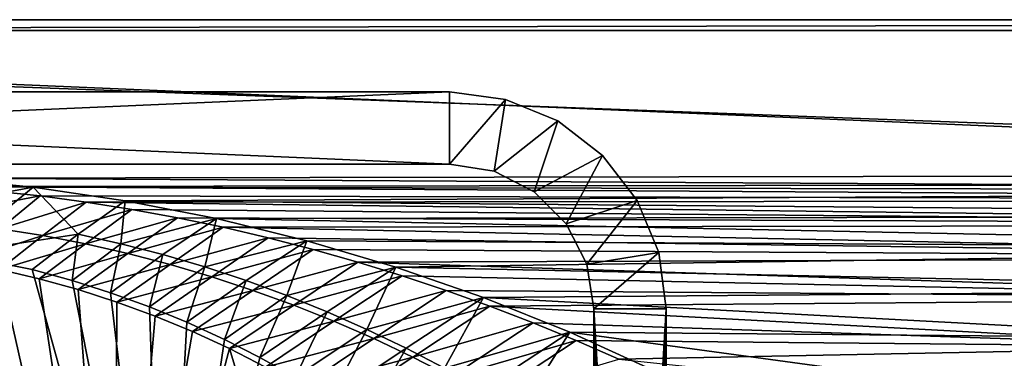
# Model space of a CAD drawing. Header units: metres. Extents: x 0 to 1501, y -1015 to 0.
# Tile 57 of 107: x 421 to 694, y -94 to 0. Entities that reach past the tile are written whole.
import ezdxf

# ---------------------------------------------------------------- set-up
doc = ezdxf.new("R2010")
doc.units = ezdxf.units.M

msp = doc.modelspace()

# ---------------------------------------------------------------- linework, layer by layer
at = {"layer": 'None'}
for points in [[(401.079681, -46.141403), (1063.192383, -45.303387), (0, 0)], [(0, 0), (1063.192383, -45.303387), (1500, 0)], [(1500, 0), (1500, 0, -45), (0, 0)], [(1500, 0, -45), (0, 0, -45), (0, 0)], [(0, 0, -45), (1500, 0, -45), (3, -3, -45)], [(1500, 0, -45), (1497.155151, -3, -45), (3, -3, -45)], [(1497.155151, -3, -3), (1062.936401, -42.705982, -3), (3, -3, -3)], [(1062.936401, -42.705982, -3), (399.166199, -43.825584, -3), (3, -3, -3)], [(3, -3, -3), (3, -3, -45), (1497.155151, -3, -3)], [(3, -3, -45), (1497.155151, -3, -45), (1497.155151, -3, -3)], [(1062.936401, -42.705982, -3), (1001.775391, -47.370544, -3), (399.166199, -43.825584, -3)], [(399.166199, -43.825584, -3), (424.775909, -46.351501, -3), (389.575928, -52.946926, -32.329376)], [(426.656219, -48.734936), (401.079681, -46.141403), (391.559052, -55.45607, -29.974133)], [(1001.775391, -47.370544, -3), (424.775909, -46.351501, -3), (399.166199, -43.825584, -3)], [(1063.192383, -45.303387), (401.079681, -46.141403), (1002.230469, -49.94701)], [(401.079681, -46.141403), (426.656219, -48.734936), (1002.230469, -49.94701)], [(389.575928, -52.946926, -32.329376), (424.775909, -46.351501, -3), (402.313171, -64.736946, -63)], [(415.530151, -57.900005, -29.976393), (426.656219, -48.734936), (391.559052, -55.45607, -29.974133)], [(424.775909, -46.351501, -3), (437.252686, -59.375744, -32.497684), (402.313171, -64.736946, -63)], [(439.392426, -50.476563), (426.656219, -48.734936), (415.530151, -57.900005, -29.976393)], [(424.775909, -46.351501, -3), (1001.775391, -47.370544, -3), (450.234894, -50.103752, -3)], [(424.775909, -46.351501, -3), (450.234894, -50.103752, -3), (437.252686, -59.375744, -32.497684)], [(1002.230469, -49.94701), (426.656219, -48.734936), (439.392426, -50.476563)], [(1001.775391, -47.370544, -3), (940.824768, -54.258831, -3), (450.234894, -50.103752, -3)], [(427.431122, -59.772289, -29.977522), (439.392426, -50.476563), (415.530151, -57.900005, -29.976393)], [(452.084717, -52.513569), (439.392426, -50.476563), (427.431122, -59.772289, -29.977522)], [(450.234894, -50.103752, -3), (449.009399, -61.999035, -32.566864), (437.252686, -59.375744, -32.497684)], [(1002.230469, -49.94701), (439.392426, -50.476563), (941.4776, -56.803322)], [(439.392426, -50.476563), (452.084717, -52.513569), (941.4776, -56.803322)], [(450.234894, -50.103752, -3), (475.487396, -55.058964, -3), (449.009399, -61.999035, -32.566864)], [(450.234894, -50.103752, -3), (940.824768, -54.258831, -3), (475.487396, -55.058964, -3)], [(439.254242, -62.064102, -29.978653), (452.084717, -52.513569), (427.431122, -59.772289, -29.977522)], [(464.726257, -54.844849), (452.084717, -52.513569), (439.254242, -62.064102, -29.978653)], [(941.4776, -56.803322), (452.084717, -52.513569), (464.726257, -54.844849)], [(940.824768, -54.258831, -3), (880.165344, -63.36171, -3), (475.487396, -55.058964, -3)], [(450.994019, -64.731659, -29.979782), (464.726257, -54.844849), (439.254242, -62.064102, -29.978653)], [(475.487396, -55.058964, -3), (460.67569, -65.018486, -32.642448), (449.009399, -61.999035, -32.566864)], [(477.310242, -57.469151), (464.726257, -54.844849), (450.994019, -64.731659, -29.979782)], [(460.67569, -65.018486, -32.642448), (475.487396, -55.058964, -3), (472.237885, -68.425117, -32.723324)], [(464.726257, -54.844849), (477.310242, -57.469151), (941.4776, -56.803322)], [(475.487396, -55.058964, -3), (500.479065, -61.195759, -3), (472.237885, -68.425117, -32.723324)], [(475.487396, -55.058964, -3), (880.165344, -63.36171, -3), (500.479065, -61.195759, -3)], [(477.310242, -57.469151), (881.01416, -65.863258), (941.4776, -56.803322)], [(402.313171, -64.736946, -63), (437.252686, -59.375744, -32.497684), (424.45047, -69.160385, -63)], [(415.530151, -57.900005, -29.976393), (404.365936, -67.173996, -60), (427.431122, -59.772289, -29.977522)], [(404.365936, -67.173996, -60), (415.433502, -69.171715, -60), (427.431122, -59.772289, -29.977522)], [(427.431122, -59.772289, -29.977522), (415.433502, -69.171715, -60), (439.254242, -62.064102, -29.978653)], [(437.252686, -59.375744, -32.497684), (435.503143, -72.174026, -63), (424.45047, -69.160385, -63)], [(437.252686, -59.375744, -32.497684), (449.009399, -61.999035, -32.566864), (435.503143, -72.174026, -63)], [(462.639587, -67.764755, -29.980913), (477.310242, -57.469151), (450.994019, -64.731659, -29.979782)], [(489.829865, -60.385052), (477.310242, -57.469151), (462.639587, -67.764755, -29.980913)], [(477.310242, -57.469151), (489.829865, -60.385052), (881.01416, -65.863258)], [(415.433502, -69.171715, -60), (426.389282, -71.713127, -60), (439.254242, -62.064102, -29.978653)], [(439.254242, -62.064102, -29.978653), (426.389282, -71.713127, -60), (450.994019, -64.731659, -29.979782)], [(449.009399, -61.999035, -32.566864), (446.191772, -75.565781, -63), (435.503143, -72.174026, -63)], [(449.009399, -61.999035, -32.566864), (460.67569, -65.018486, -32.642448), (446.191772, -75.565781, -63)], [(474.178741, -71.159843, -29.982042), (489.829865, -60.385052), (462.639587, -67.764755, -29.980913)], [(472.237885, -68.425117, -32.723324), (500.479065, -61.195759, -3), (483.682281, -72.209938, -32.808372)], [(502.278381, -63.590981), (489.829865, -60.385052), (474.178741, -71.159843, -29.982042)], [(500.479065, -61.195759, -3), (494.995178, -76.363983, -32.896477), (483.682281, -72.209938, -32.808372)], [(489.829865, -60.385052), (502.278381, -63.590981), (881.01416, -65.863258)], [(500.479065, -61.195759, -3), (525.156189, -68.495331, -3), (494.995178, -76.363983, -32.896477)], [(880.165344, -63.36171, -3), (525.156189, -68.495331, -3), (500.479065, -61.195759, -3)], [(447.392609, -210.439255, -60), (404.365936, -67.173996, -60), (381.996643, -64.890083, -60)], [(447.392609, -210.439255, -60), (381.996643, -64.890083, -60), (388.778107, -239.459717, -60)], [(399.088593, -231.218933, -63), (402.313171, -64.736946, -63), (461.056213, -201.208572, -63)], [(402.313171, -64.736946, -63), (424.45047, -69.160385, -63), (461.056213, -201.208572, -63)], [(426.389282, -71.713127, -60), (437.229095, -74.711739, -60), (450.994019, -64.731659, -29.979782)], [(450.994019, -64.731659, -29.979782), (437.229095, -74.711739, -60), (462.639587, -67.764755, -29.980913)], [(460.67569, -65.018486, -32.642448), (456.945526, -79.469925, -63), (446.191772, -75.565781, -63)], [(456.945526, -79.469925, -63), (460.67569, -65.018486, -32.642448), (472.237885, -68.425117, -32.723324)], [(485.599335, -74.912941, -29.983173), (502.278381, -63.590981), (474.178741, -71.159843, -29.982042)], [(514.649109, -67.085213), (502.278381, -63.590981), (485.599335, -74.912941, -29.983173)], [(881.01416, -65.863258), (502.278381, -63.590981), (514.649109, -67.085213)], [(880.165344, -63.36171, -3), (819.877563, -74.667107, -3), (525.156189, -68.495331, -3)], [(415.433502, -69.171715, -60), (404.365936, -67.173996, -60), (447.392609, -210.439255, -60)], [(437.229095, -74.711739, -60), (447.93811, -78.148415, -60), (462.639587, -67.764755, -29.980913)], [(462.639587, -67.764755, -29.980913), (447.93811, -78.148415, -60), (474.178741, -71.159843, -29.982042)], [(496.889435, -79.019646, -29.984303), (514.649109, -67.085213), (485.599335, -74.912941, -29.983173)], [(526.935303, -70.865852), (514.649109, -67.085213), (496.889435, -79.019646, -29.984303)], [(881.01416, -65.863258), (514.649109, -67.085213), (820.919922, -77.114853)], [(514.649109, -67.085213), (526.935303, -70.865852), (820.919922, -77.114853)], [(426.389282, -71.713127, -60), (415.433502, -69.171715, -60), (447.392609, -210.439255, -60)], [(461.056213, -201.208572, -63), (424.45047, -69.160385, -63), (435.503143, -72.174026, -63)], [(467.302429, -83.716507, -63), (456.945526, -79.469925, -63), (472.237885, -68.425117, -32.723324)], [(467.302429, -83.716507, -63), (472.237885, -68.425117, -32.723324), (483.682281, -72.209938, -32.808372)], [(525.156189, -68.495331, -3), (506.162903, -80.878258, -32.986523), (494.995178, -76.363983, -32.896477)], [(508.037292, -83.475105, -29.985434), (526.935303, -70.865852), (496.889435, -79.019646, -29.984303)], [(506.162903, -80.878258, -32.986523), (525.156189, -68.495331, -3), (517.171753, -85.74379, -33.077393)], [(539.13031, -74.930862), (526.935303, -70.865852), (508.037292, -83.475105, -29.985434)], [(525.156189, -68.495331, -3), (549.466614, -76.936241, -3), (517.171753, -85.74379, -33.077393)], [(819.877563, -74.667107, -3), (549.466614, -76.936241, -3), (525.156189, -68.495331, -3)], [(820.919922, -77.114853), (526.935303, -70.865852), (539.13031, -74.930862)], [(447.392609, -210.439255, -60), (437.229095, -74.711739, -60), (426.389282, -71.713127, -60)], [(435.503143, -72.174026, -63), (446.191772, -75.565781, -63), (461.056213, -201.208572, -63)], [(447.93811, -78.148415, -60), (458.498566, -82.017479, -60), (474.178741, -71.159843, -29.982042)], [(474.178741, -71.159843, -29.982042), (458.498566, -82.017479, -60), (485.599335, -74.912941, -29.983173)], [(477.680847, -88.474632, -63), (467.302429, -83.716507, -63), (483.682281, -72.209938, -32.808372)], [(483.682281, -72.209938, -32.808372), (494.995178, -76.363983, -32.896477), (477.680847, -88.474632, -63)], [(447.93811, -78.148415, -60), (437.229095, -74.711739, -60), (447.392609, -210.439255, -60)], [(446.191772, -75.565781, -63), (456.945526, -79.469925, -63), (461.056213, -201.208572, -63)], [(458.498566, -82.017479, -60), (468.893066, -86.312538, -60), (485.599335, -74.912941, -29.983173)], [(485.599335, -74.912941, -29.983173), (468.893066, -86.312538, -60), (496.889435, -79.019646, -29.984303)], [(519.031311, -88.274063, -29.986563), (539.13031, -74.930862), (508.037292, -83.475105, -29.985434)], [(551.227661, -79.278061), (539.13031, -74.930862), (519.031311, -88.274063, -29.986563)], [(539.13031, -74.930862), (551.227661, -79.278061), (820.919922, -77.114853)], [(819.877563, -74.667107, -3), (760.041382, -88.160034, -3), (549.466614, -76.936241, -3)], [(458.498566, -82.017479, -60), (447.93811, -78.148415, -60), (447.392609, -210.439255, -60)], [(468.893066, -86.312538, -60), (479.104431, -91.026497, -60), (496.889435, -79.019646, -29.984303)], [(494.995178, -76.363983, -32.896477), (487.483917, -93.456665, -63), (477.680847, -88.474632, -63)], [(496.889435, -79.019646, -29.984303), (479.104431, -91.026497, -60), (508.037292, -83.475105, -29.985434)], [(494.995178, -76.363983, -32.896477), (506.162903, -80.878258, -32.986523), (487.483917, -93.456665, -63)], [(517.171753, -85.74379, -33.077393), (549.466614, -76.936241, -3), (528.008057, -90.951591, -33.167969)], [(549.466614, -76.936241, -3), (538.658997, -96.493324, -33.257172), (528.008057, -90.951591, -33.167969)], [(549.466614, -76.936241, -3), (573.359497, -86.49543, -3), (538.658997, -96.493324, -33.257172)], [(760.041382, -88.160034, -3), (573.359497, -86.49543, -3), (549.466614, -76.936241, -3)], [(551.227661, -79.278061), (761.274353, -90.543236), (820.919922, -77.114853)], [(461.056213, -201.208572, -63), (456.945526, -79.469925, -63), (467.302429, -83.716507, -63)], [(506.162903, -80.878258, -32.986523), (497.261078, -98.92662, -63), (487.483917, -93.456665, -63)], [(497.261078, -98.92662, -63), (506.162903, -80.878258, -32.986523), (517.171753, -85.74379, -33.077393)], [(529.860046, -93.410873, -29.987694), (551.227661, -79.278061), (519.031311, -88.274063, -29.986563)], [(563.220764, -83.905083), (551.227661, -79.278061), (529.860046, -93.410873, -29.987694)], [(551.227661, -79.278061), (563.220764, -83.905083), (761.274353, -90.543236)], [(447.392609, -210.439255, -60), (468.893066, -86.312538, -60), (458.498566, -82.017479, -60)], [(467.302429, -83.716507, -63), (477.680847, -88.474632, -63), (461.056213, -201.208572, -63)], [(479.104431, -91.026497, -60), (489.115784, -96.151558, -60), (508.037292, -83.475105, -29.985434)], [(508.037292, -83.475105, -29.985434), (489.115784, -96.151558, -60), (519.031311, -88.274063, -29.986563)], [(540.512451, -98.879456, -29.988823), (563.220764, -83.905083), (529.860046, -93.410873, -29.987694)], [(575.103149, -88.809448), (563.220764, -83.905083), (540.512451, -98.879456, -29.988823)], [(563.220764, -83.905083), (575.103149, -88.809448), (761.274353, -90.543236)], [(479.104431, -91.026497, -60), (468.893066, -86.312538, -60), (447.392609, -210.439255, -60)], [(507.104462, -104.97393, -63), (497.261078, -98.92662, -63), (517.171753, -85.74379, -33.077393)], [(507.104462, -104.97393, -63), (517.171753, -85.74379, -33.077393), (528.008057, -90.951591, -33.167969)], [(573.359497, -86.49543, -3), (549.115479, -102.363487, -33.34409), (538.658997, -96.493324, -33.257172)], [(549.115479, -102.363487, -33.34409), (573.359497, -86.49543, -3), (559.369629, -108.557343, -33.427841)], [(573.359497, -86.49543, -3), (596.785095, -97.148567, -3), (559.369629, -108.557343, -33.427841)], [(760.041382, -88.160034, -3), (700.736145, -103.822601, -3), (573.359497, -86.49543, -3)], [(700.736145, -103.822601, -3), (596.785095, -97.148567, -3), (573.359497, -86.49543, -3)], [(477.680847, -88.474632, -63), (487.483917, -93.456665, -63), (461.056213, -201.208572, -63)], [(489.115784, -96.151558, -60), (498.910553, -101.67926, -60), (519.031311, -88.274063, -29.986563)], [(519.031311, -88.274063, -29.986563), (498.910553, -101.67926, -60), (529.860046, -93.410873, -29.987694)], [(550.977478, -104.673355, -29.989954), (575.103149, -88.809448), (540.512451, -98.879456, -29.988823)], [(586.868408, -93.988495), (575.103149, -88.809448), (550.977478, -104.673355, -29.989954)], [(761.274353, -90.543236), (575.103149, -88.809448), (586.868408, -93.988495)], [(507.096405, -183.731506, -60), (479.104431, -91.026497, -60), (447.392609, -210.439255, -60)], [(489.115784, -96.151558, -60), (479.104431, -91.026497, -60), (507.096405, -183.731506, -60)], [(516.51416, -111.300598, -63), (507.104462, -104.97393, -63), (528.008057, -90.951591, -33.167969)], [(528.008057, -90.951591, -33.167969), (538.658997, -96.493324, -33.257172), (516.51416, -111.300598, -63)], [(761.274353, -90.543236), (586.868408, -93.988495), (702.156311, -106.130661)], [(461.056213, -201.208572, -63), (487.483917, -93.456665, -63), (497.261078, -98.92662, -63)], [(498.910553, -101.67926, -60), (508.472595, -107.600464, -60), (529.860046, -93.410873, -29.987694)], [(529.860046, -93.410873, -29.987694), (508.472595, -107.600464, -60), (540.512451, -98.879456, -29.988823)]]:
    msp.add_3dface(points, dxfattribs=at)
at = {"layer": 'None0'}
for points in [[(80.000198, -40.000092, -410), (540.000183, -40.000092, -410), (80.000198, -20.000093, -410)], [(80.000198, -20.000093, -410), (540.000183, -40.000092, -410), (540.000183, -20.000093, -410)], [(540.000183, -20.000093, -410), (540.000183, -20.000093, -430), (80.000198, -20.000093, -410)], [(540.000183, -20.000093, -430), (80.000198, -20.000093, -430), (80.000198, -20.000093, -410)], [(540.000183, -40.000092, -430), (80.000198, -40.000092, -430), (540.000183, -20.000093, -430)], [(540.000183, -20.000093, -430), (80.000198, -40.000092, -430), (80.000198, -20.000093, -430)], [(540.000183, -40.000092, -410), (555.529358, -22.044542, -410), (540.000183, -20.000093, -410)], [(555.529358, -22.044542, -430), (540.000183, -20.000093, -430), (555.529358, -22.044542, -410)], [(540.000183, -20.000093, -430), (540.000183, -20.000093, -410), (555.529358, -22.044542, -410)], [(555.529358, -22.044542, -430), (540.000183, -40.000092, -430), (540.000183, -20.000093, -430)], [(555.529358, -22.044542, -410), (540.000183, -40.000092, -410), (552.360901, -41.957832, -410)], [(552.360901, -41.957832, -430), (540.000183, -40.000092, -430), (555.529358, -22.044542, -430)], [(570.000183, -28.038568, -410), (555.529358, -22.044542, -410), (552.360901, -41.957832, -410)], [(570.000183, -28.038568, -430), (552.360901, -41.957832, -430), (555.529358, -22.044542, -430)], [(570.000183, -28.038568, -430), (555.529358, -22.044542, -430), (570.000183, -28.038568, -410)], [(555.529358, -22.044542, -430), (555.529358, -22.044542, -410), (570.000183, -28.038568, -410)], [(570.000183, -28.038568, -410), (552.360901, -41.957832, -410), (563.511597, -47.639412, -410)], [(563.511597, -47.639412, -430), (552.360901, -41.957832, -430), (570.000183, -28.038568, -430)], [(582.426636, -37.573685, -410), (570.000183, -28.038568, -410), (563.511597, -47.639412, -410)], [(582.426636, -37.573685, -430), (563.511597, -47.639412, -430), (570.000183, -28.038568, -430)], [(582.426636, -37.573685, -430), (570.000183, -28.038568, -430), (582.426636, -37.573685, -410)], [(570.000183, -28.038568, -430), (570.000183, -28.038568, -410), (582.426636, -37.573685, -410)], [(582.426636, -37.573685, -410), (563.511597, -47.639412, -410), (572.360901, -56.488682, -410)], [(572.360901, -56.488682, -430), (563.511597, -47.639412, -430), (582.426636, -37.573685, -430)], [(591.961731, -50.000092, -410), (582.426636, -37.573685, -410), (572.360901, -56.488682, -410)], [(591.961731, -50.000092, -430), (572.360901, -56.488682, -430), (582.426636, -37.573685, -430)], [(591.961731, -50.000092, -430), (582.426636, -37.573685, -430), (591.961731, -50.000092, -410)], [(582.426636, -37.573685, -430), (582.426636, -37.573685, -410), (591.961731, -50.000092, -410)], [(80.000198, -40.000092, -430), (540.000183, -40.000092, -430), (80.000198, -40.000092, -410)], [(540.000183, -40.000092, -430), (540.000183, -40.000092, -410), (80.000198, -40.000092, -410)], [(540.000183, -40.000092, -430), (552.360901, -41.957832, -430), (540.000183, -40.000092, -410)], [(552.360901, -41.957832, -430), (552.360901, -41.957832, -410), (540.000183, -40.000092, -410)], [(552.360901, -41.957832, -430), (563.511597, -47.639412, -430), (552.360901, -41.957832, -410)], [(563.511597, -47.639412, -430), (563.511597, -47.639412, -410), (552.360901, -41.957832, -410)], [(563.511597, -47.639412, -430), (572.360901, -56.488682, -430), (563.511597, -47.639412, -410)], [(572.360901, -56.488682, -430), (572.360901, -56.488682, -410), (563.511597, -47.639412, -410)], [(591.961731, -50.000092, -410), (572.360901, -56.488682, -410), (578.04248, -67.639412, -410)], [(578.04248, -67.639412, -430), (572.360901, -56.488682, -430), (591.961731, -50.000092, -430)], [(597.95575, -64.470947, -410), (591.961731, -50.000092, -410), (578.04248, -67.639412, -410)], [(597.95575, -64.470947, -430), (578.04248, -67.639412, -430), (591.961731, -50.000092, -430)], [(597.95575, -64.470947, -430), (591.961731, -50.000092, -430), (597.95575, -64.470947, -410)], [(591.961731, -50.000092, -430), (591.961731, -50.000092, -410), (597.95575, -64.470947, -410)], [(572.360901, -56.488682, -430), (578.04248, -67.639412, -430), (572.360901, -56.488682, -410)], [(578.04248, -67.639412, -430), (578.04248, -67.639412, -410), (572.360901, -56.488682, -410)], [(597.95575, -64.470947, -410), (578.04248, -67.639412, -410), (580.000183, -80.000092, -410)], [(580.000183, -80.000092, -430), (578.04248, -67.639412, -430), (597.95575, -64.470947, -430)], [(600.000183, -80.000092, -410), (597.95575, -64.470947, -410), (580.000183, -80.000092, -410)], [(600.000183, -80.000092, -430), (580.000183, -80.000092, -430), (597.95575, -64.470947, -430)], [(600.000183, -80.000092, -430), (597.95575, -64.470947, -430), (600.000183, -80.000092, -410)], [(597.95575, -64.470947, -430), (597.95575, -64.470947, -410), (600.000183, -80.000092, -410)], [(578.04248, -67.639412, -430), (580.000183, -80.000092, -430), (578.04248, -67.639412, -410)], [(580.000183, -80.000092, -430), (580.000183, -80.000092, -410), (578.04248, -67.639412, -410)], [(586.464661, -309.464569, -410), (590.000183, -308.000092, -410), (580.000183, -80.000092, -410)], [(590.000183, -308.000092, -410), (593.535706, -309.464569, -410), (580.000183, -80.000092, -410)], [(580.000183, -80.000092, -410), (593.535706, -309.464569, -410), (600.000183, -80.000092, -410)], [(586.464661, -309.464569, -410), (580.000183, -80.000092, -410), (585.000183, -313.000092, -410)], [(580.000183, -80.000092, -410), (580.000183, -758.689636, -410), (585.000183, -313.000092, -410)], [(580.000183, -80.000092, -430), (580.000183, -758.689636, -430), (580.000183, -80.000092, -410)], [(580.000183, -758.689636, -430), (580.000183, -758.689636, -410), (580.000183, -80.000092, -410)], [(586.464661, -309.464569, -430), (580.000183, -80.000092, -430), (600.000183, -80.000092, -430)], [(580.000183, -80.000092, -430), (585.000183, -313.000092, -430), (580.000183, -758.689636, -430)], [(586.464661, -309.464569, -430), (585.000183, -313.000092, -430), (580.000183, -80.000092, -430)], [(590.000183, -308.000092, -430), (586.464661, -309.464569, -430), (600.000183, -80.000092, -430)], [(600.000183, -80.000092, -430), (593.535706, -309.464569, -430), (590.000183, -308.000092, -430)], [(593.535706, -309.464569, -410), (595.000183, -313.000092, -410), (600.000183, -80.000092, -410)], [(595.000183, -313.000092, -430), (593.535706, -309.464569, -430), (600.000183, -80.000092, -430)], [(600.000183, -80.000092, -410), (595.000183, -313.000092, -410), (600.000183, -758.689636, -410)], [(600.000183, -758.689636, -430), (595.000183, -313.000092, -430), (600.000183, -80.000092, -430)], [(600.000183, -758.689636, -410), (600.000183, -758.689636, -430), (600.000183, -80.000092, -410)], [(600.000183, -758.689636, -430), (600.000183, -80.000092, -430), (600.000183, -80.000092, -410)]]:
    msp.add_3dface(points, dxfattribs=at)

doc.saveas('drawing.dxf')
